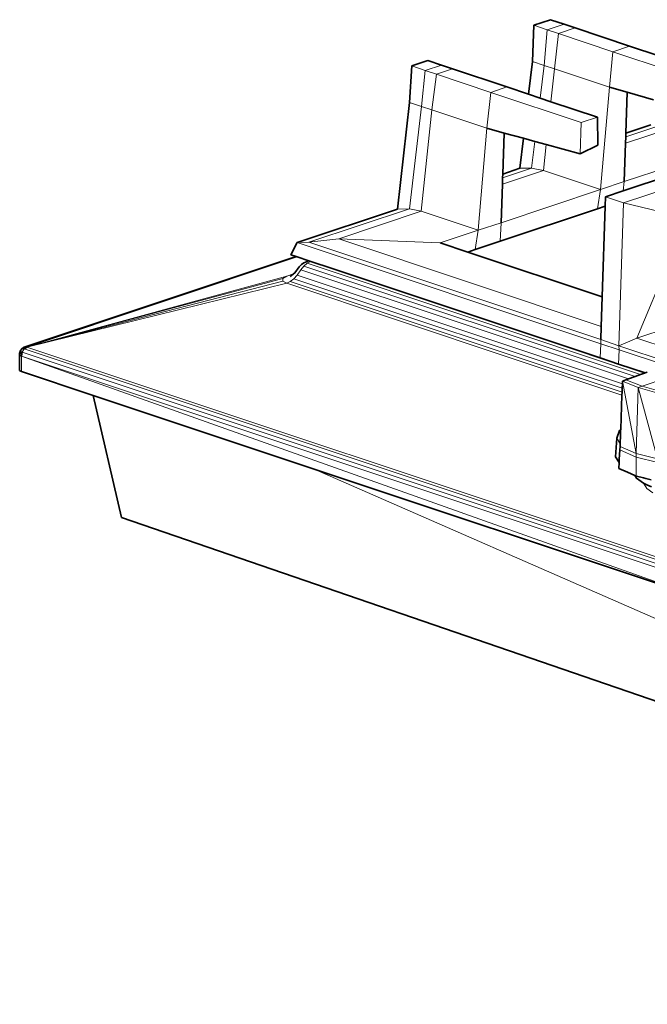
# Model space of a CAD drawing. Header units: inches. Extents: x 0 to 12.9, y 0 to 8.3.
# Tile 27 of 52: x 6.2 to 6.9, y 2.2 to 3.2. Entities that reach past the tile are written whole.
import ezdxf

# ---------------------------------------------------------------- set-up
doc = ezdxf.new("R2010")
doc.units = ezdxf.units.IN
doc.header["$MEASUREMENT"] = 0
doc.layers.add('Default', color=7, linetype='Continuous')

# ---------------------------------------------------------------- blocks, each defined once
blk = doc.blocks.new('MODEL_3')
at = {"lineweight": 0}
for p, q in [((6.7542, 3.2099), (6.772, 3.2158)), ((6.772, 3.2158), (6.7865, 3.211)), ((6.7528, 3.1713), (6.7542, 3.2099)), ((6.7687, 3.205), (6.7542, 3.2099)), ((6.7542, 3.2099), (6.7687, 3.205)), ((6.7655, 3.167), (6.7687, 3.205)), ((6.7687, 3.205), (6.7655, 3.167)), ((6.7687, 3.205), (6.7865, 3.211)), ((6.7865, 3.211), (6.7687, 3.205)), ((6.7805, 3.2011), (6.7687, 3.205)), ((6.7687, 3.205), (6.7805, 3.2011)), ((6.7805, 3.2011), (6.7983, 3.207)), ((6.7983, 3.207), (6.7805, 3.2011)), ((6.7865, 3.211), (6.7983, 3.207)), ((6.7983, 3.207), (6.8565, 3.1876)), ((6.7805, 3.2011), (6.7764, 3.1634)), ((6.7764, 3.1634), (6.7805, 3.2011)), ((6.8387, 3.1817), (6.7805, 3.2011)), ((6.7805, 3.2011), (6.8387, 3.1817)), ((6.8351, 3.1438), (6.8387, 3.1817)), ((6.8387, 3.1817), (6.8351, 3.1438)), ((6.8565, 3.1876), (6.8387, 3.1817)), ((6.8387, 3.1817), (6.8565, 3.1876)), ((6.9909, 3.131), (6.8387, 3.1817)), ((6.8387, 3.1817), (6.9909, 3.131)), ((6.8565, 3.1876), (6.8875, 3.1773)), ((6.6241, 3.1665), (6.6412, 3.1722)), ((6.6412, 3.1722), (6.6557, 3.1674)), ((6.7487, 3.1364), (6.7528, 3.1713)), ((6.7528, 3.1713), (6.7655, 3.167)), ((6.7655, 3.167), (6.7528, 3.1713)), ((6.6219, 3.1276), (6.6241, 3.1665)), ((6.6241, 3.1665), (6.6386, 3.1617)), ((6.6386, 3.1617), (6.6241, 3.1665)), ((6.6346, 3.1233), (6.6386, 3.1617)), ((6.6386, 3.1617), (6.6346, 3.1233)), ((6.6386, 3.1617), (6.6557, 3.1674)), ((6.6557, 3.1674), (6.6386, 3.1617)), ((6.6504, 3.1577), (6.6386, 3.1617)), ((6.6386, 3.1617), (6.6504, 3.1577)), ((6.6504, 3.1577), (6.6675, 3.1634)), ((6.6675, 3.1634), (6.6504, 3.1577)), ((6.6557, 3.1674), (6.6675, 3.1634)), ((6.6675, 3.1634), (6.7257, 3.1441)), ((6.7655, 3.167), (6.7612, 3.1322)), ((6.7612, 3.1322), (6.7655, 3.167)), ((6.7764, 3.1634), (6.7655, 3.167)), ((6.7655, 3.167), (6.7764, 3.1634)), ((6.7726, 3.1284), (6.7764, 3.1634)), ((6.7764, 3.1634), (6.7726, 3.1284)), ((6.7764, 3.1634), (6.8351, 3.1438)), ((6.8351, 3.1438), (6.7764, 3.1634)), ((6.6504, 3.1577), (6.6454, 3.1197)), ((6.6454, 3.1197), (6.6504, 3.1577)), ((6.7086, 3.1383), (6.6504, 3.1577)), ((6.6504, 3.1577), (6.7086, 3.1383)), ((6.7041, 3.1002), (6.7086, 3.1383)), ((6.7086, 3.1383), (6.7041, 3.1002)), ((6.7257, 3.1441), (6.7086, 3.1383)), ((6.7086, 3.1383), (6.7257, 3.1441)), ((6.8049, 3.1062), (6.7086, 3.1383)), ((6.7086, 3.1383), (6.8049, 3.1062)), ((6.7257, 3.1441), (6.7487, 3.1364)), ((6.8351, 3.1438), (6.8253, 3.0347)), ((6.8253, 3.0347), (6.8351, 3.1438)), ((6.8351, 3.1438), (6.8538, 3.1385)), ((6.8538, 3.1385), (6.8351, 3.1438)), ((6.8538, 3.1385), (6.8524, 3.095)), ((6.8821, 3.1304), (6.8538, 3.1385)), ((6.7612, 3.1322), (6.7487, 3.1364)), ((6.7487, 3.1364), (6.7612, 3.1322)), ((6.7612, 3.1322), (6.7726, 3.1284)), ((6.7726, 3.1284), (6.7612, 3.1322)), ((6.7726, 3.1284), (6.8221, 3.1119)), ((6.8221, 3.1119), (6.7726, 3.1284)), ((6.6089, 3.0139), (6.6219, 3.1276)), ((6.6217, 3.0143), (6.6346, 3.1233)), ((6.6346, 3.1233), (6.6217, 3.0143)), ((6.6346, 3.1233), (6.6219, 3.1276)), ((6.6219, 3.1276), (6.6346, 3.1233)), ((6.6454, 3.1197), (6.6343, 3.0116)), ((6.6343, 3.0116), (6.6454, 3.1197)), ((6.6454, 3.1197), (6.6346, 3.1233)), ((6.6346, 3.1233), (6.6454, 3.1197)), ((6.7041, 3.1002), (6.6454, 3.1197)), ((6.6454, 3.1197), (6.7041, 3.1002)), ((6.8221, 3.1119), (6.8049, 3.1062)), ((6.8049, 3.1062), (6.8221, 3.1119)), ((6.8221, 3.1119), (6.8227, 3.082)), ((6.8227, 3.082), (6.8221, 3.1119)), ((6.7041, 3.1002), (6.6951, 2.9913)), ((6.6951, 2.9913), (6.7041, 3.1002)), ((6.7227, 3.095), (6.7041, 3.1002)), ((6.7041, 3.1002), (6.7227, 3.095)), ((6.8037, 3.0727), (6.8049, 3.1062)), ((6.8049, 3.1062), (6.8037, 3.0727)), ((6.852, 3.0841), (6.9042, 3.1015)), ((6.9042, 3.1015), (6.852, 3.0841)), ((6.8523, 3.0911), (6.8917, 3.1042)), ((6.8917, 3.1042), (6.8523, 3.0911)), ((6.8524, 3.095), (6.8791, 3.1039)), ((6.7227, 3.095), (6.7212, 3.0513)), ((6.7432, 3.0894), (6.7227, 3.095)), ((6.7394, 3.0574), (6.7432, 3.0894)), ((6.7555, 3.086), (6.7432, 3.0894)), ((6.7432, 3.0894), (6.7555, 3.086)), ((6.752, 3.0577), (6.7555, 3.086)), ((6.7555, 3.086), (6.752, 3.0577)), ((6.7676, 3.0827), (6.7555, 3.086)), ((6.7555, 3.086), (6.7676, 3.0827)), ((6.8523, 3.0911), (6.852, 3.0841)), ((6.852, 3.0841), (6.8523, 3.0911)), ((6.8524, 3.095), (6.8523, 3.0911)), ((6.8523, 3.0911), (6.8524, 3.095)), ((6.7645, 3.055), (6.7676, 3.0827)), ((6.7676, 3.0827), (6.7645, 3.055)), ((6.8037, 3.0727), (6.7676, 3.0827)), ((6.7676, 3.0827), (6.8037, 3.0727)), ((6.8227, 3.082), (6.8037, 3.0727)), ((6.8037, 3.0727), (6.8227, 3.082)), ((6.852, 3.0841), (6.8507, 3.0432)), ((6.8507, 3.0432), (6.852, 3.0841)), ((6.8507, 3.0432), (6.965, 3.0813)), ((6.965, 3.0813), (6.8507, 3.0432)), ((6.7208, 3.0404), (6.7645, 3.055)), ((6.7645, 3.055), (6.7208, 3.0404)), ((6.721, 3.0474), (6.752, 3.0577)), ((6.752, 3.0577), (6.721, 3.0474)), ((6.7212, 3.0513), (6.7394, 3.0574)), ((6.7394, 3.0574), (6.752, 3.0577)), ((6.752, 3.0577), (6.7394, 3.0574)), ((6.7645, 3.055), (6.752, 3.0577)), ((6.752, 3.0577), (6.7645, 3.055)), ((6.8253, 3.0347), (6.7645, 3.055)), ((6.7645, 3.055), (6.8253, 3.0347)), ((6.721, 3.0474), (6.7208, 3.0404)), ((6.7208, 3.0404), (6.721, 3.0474)), ((6.7212, 3.0513), (6.721, 3.0474)), ((6.721, 3.0474), (6.7212, 3.0513)), ((6.9022, 3.0509), (6.8497, 3.0334)), ((6.8497, 3.0334), (6.9022, 3.0509)), ((6.9216, 3.0444), (6.8501, 3.0205)), ((6.8501, 3.0205), (6.9216, 3.0444)), ((6.7208, 3.0404), (6.7194, 2.9994)), ((6.7194, 2.9994), (6.7208, 3.0404)), ((6.7194, 2.9994), (6.8253, 3.0347)), ((6.8253, 3.0347), (6.7194, 2.9994)), ((6.8221, 3.0142), (6.8253, 3.0347)), ((6.8253, 3.0347), (6.8221, 3.0142)), ((6.8507, 3.0432), (6.8253, 3.0347)), ((6.8253, 3.0347), (6.8507, 3.0432)), ((6.8497, 3.0334), (6.8307, 3.027)), ((6.8307, 3.027), (6.8497, 3.0334)), ((6.8507, 3.0432), (6.8497, 3.0334)), ((6.8497, 3.0334), (6.8507, 3.0432)), ((6.8307, 3.027), (6.8303, 3.0169)), ((6.8303, 3.0169), (6.8307, 3.027)), ((6.8307, 3.027), (6.8501, 3.0205)), ((6.8501, 3.0205), (6.8307, 3.027)), ((6.502, 2.9782), (6.6089, 3.0139)), ((6.6217, 3.0143), (6.5145, 2.9785)), ((6.5145, 2.9785), (6.6217, 3.0143)), ((6.6217, 3.0143), (6.6089, 3.0139)), ((6.6089, 3.0139), (6.6217, 3.0143)), ((6.6343, 3.0116), (6.6217, 3.0143)), ((6.6217, 3.0143), (6.6343, 3.0116)), ((6.7184, 2.9796), (6.8221, 3.0142)), ((6.8221, 3.0142), (6.7184, 2.9796)), ((6.8303, 3.0169), (6.8221, 3.0142)), ((6.8221, 3.0142), (6.8303, 3.0169)), ((6.8303, 3.0169), (6.8272, 2.9203)), ((6.8272, 2.9203), (6.8303, 3.0169)), ((6.8451, 2.8683), (6.8501, 3.0205)), ((6.8501, 3.0205), (6.8451, 2.8683)), ((6.8501, 3.0205), (6.9172, 3.0041)), ((6.9172, 3.0041), (6.8501, 3.0205)), ((6.6343, 3.0116), (6.5463, 2.9822)), ((6.5463, 2.9822), (6.6343, 3.0116)), ((6.6343, 3.0116), (6.6951, 2.9913)), ((6.6951, 2.9913), (6.6343, 3.0116)), ((6.8643, 2.8762), (6.9172, 3.0041)), ((6.9172, 3.0041), (6.8643, 2.8762)), ((6.6951, 2.9913), (6.7194, 2.9994)), ((6.7194, 2.9994), (6.6951, 2.9913)), ((6.7194, 2.9994), (6.7184, 2.9796)), ((6.7184, 2.9796), (6.7194, 2.9994)), ((6.5145, 2.9785), (6.5463, 2.9822)), ((6.5463, 2.9822), (6.5145, 2.9785)), ((6.5463, 2.9822), (6.8262, 2.8889)), ((6.6546, 2.9778), (6.5463, 2.9822)), ((6.5463, 2.9822), (6.6546, 2.9778)), ((6.8262, 2.8889), (6.5463, 2.9822)), ((6.6951, 2.9913), (6.6546, 2.9778)), ((6.6546, 2.9778), (6.6951, 2.9913)), ((6.6951, 2.9913), (6.6919, 2.9708)), ((6.6919, 2.9708), (6.6951, 2.9913)), ((6.4952, 2.9652), (6.502, 2.9782)), ((6.5145, 2.9785), (6.502, 2.9782)), ((6.502, 2.9782), (6.5145, 2.9785)), ((6.8258, 2.8703), (6.502, 2.9782)), ((6.502, 2.9782), (6.8258, 2.8703)), ((6.5145, 2.9785), (6.8257, 2.8748)), ((6.8257, 2.8748), (6.5145, 2.9785)), ((6.6838, 2.9681), (6.6546, 2.9778)), ((6.6546, 2.9778), (6.6838, 2.9681)), ((6.6919, 2.9708), (6.6838, 2.9681)), ((6.6838, 2.9681), (6.6919, 2.9708)), ((6.7184, 2.9796), (6.6919, 2.9708)), ((6.6919, 2.9708), (6.7184, 2.9796)), ((6.211, 2.8667), (6.5008, 2.9633)), ((6.2137, 2.8668), (6.5021, 2.9629)), ((6.5021, 2.9629), (6.2137, 2.8668)), ((6.5008, 2.9633), (6.4952, 2.9652)), ((6.5008, 2.9633), (6.5021, 2.9629)), ((6.5021, 2.9629), (6.5008, 2.9633)), ((6.5021, 2.9629), (6.5145, 2.9588)), ((6.5145, 2.9588), (6.5021, 2.9629)), ((6.6838, 2.9681), (6.8272, 2.9203)), ((6.8272, 2.9203), (6.6838, 2.9681)), ((6.5039, 2.9522), (6.4996, 2.946)), ((6.5065, 2.955), (6.5039, 2.9522)), ((6.506, 2.9492), (6.5089, 2.9531)), ((6.509, 2.9565), (6.5065, 2.955)), ((6.5089, 2.9531), (6.5125, 2.9562)), ((6.5089, 2.9531), (6.8622, 2.8353)), ((6.8622, 2.8353), (6.5089, 2.9531)), ((6.5127, 2.9581), (6.509, 2.9565)), ((6.5125, 2.9562), (6.5161, 2.9579)), ((6.5125, 2.9562), (6.8682, 2.8375)), ((6.8682, 2.8375), (6.5125, 2.9562)), ((6.5145, 2.9588), (6.5127, 2.9581)), ((6.5166, 2.958), (6.5145, 2.9588)), ((6.5161, 2.9579), (6.8723, 2.839)), ((6.8723, 2.839), (6.5161, 2.9579)), ((6.5161, 2.9579), (6.5391, 2.9506)), ((6.5391, 2.9506), (6.5166, 2.958)), ((6.5391, 2.9506), (6.8252, 2.8552)), ((6.8252, 2.8552), (6.5391, 2.9506)), ((6.2137, 2.8668), (6.4908, 2.9423)), ((6.4908, 2.9423), (6.2137, 2.8668)), ((6.4867, 2.94), (6.2137, 2.8668)), ((6.2137, 2.8668), (6.4867, 2.94)), ((6.4908, 2.9423), (6.4867, 2.94)), ((6.4867, 2.94), (6.4867, 2.9371)), ((6.498, 2.9448), (6.4908, 2.9423)), ((6.4943, 2.9366), (6.4983, 2.9396)), ((6.4996, 2.946), (6.498, 2.9448)), ((6.4983, 2.9396), (6.5018, 2.9433)), ((6.8485, 2.8229), (6.4983, 2.9396)), ((6.4983, 2.9396), (6.8485, 2.8229)), ((6.5018, 2.9433), (6.506, 2.9492)), ((6.8487, 2.8277), (6.5018, 2.9433)), ((6.5018, 2.9433), (6.8487, 2.8277)), ((6.506, 2.9492), (6.8552, 2.8328)), ((6.8552, 2.8328), (6.506, 2.9492)), ((6.4867, 2.9371), (6.2137, 2.8668)), ((6.2137, 2.8668), (6.4867, 2.9371)), ((6.2137, 2.8668), (6.4908, 2.9348)), ((6.4908, 2.9348), (6.2137, 2.8668)), ((6.2137, 2.8668), (6.4908, 2.9348)), ((6.2137, 2.8668), (6.4908, 2.9348)), ((6.4867, 2.9371), (6.4908, 2.9348)), ((6.4908, 2.9348), (6.4943, 2.9366)), ((6.4908, 2.9348), (6.8483, 2.8156)), ((6.8483, 2.8156), (6.4908, 2.9348)), ((6.4908, 2.9348), (6.8483, 2.8156)), ((6.4908, 2.9348), (6.8483, 2.8156)), ((6.8484, 2.8186), (6.4943, 2.9366)), ((6.4943, 2.9366), (6.8484, 2.8186)), ((6.8272, 2.9203), (6.8262, 2.8889)), ((6.8262, 2.8889), (6.8272, 2.9203)), ((6.8262, 2.8889), (6.8257, 2.8748)), ((6.8257, 2.8748), (6.8262, 2.8889)), ((6.8643, 2.8762), (6.9119, 2.892)), ((6.9119, 2.892), (6.8643, 2.8762)), ((6.8643, 2.8762), (6.8451, 2.8683)), ((6.8451, 2.8683), (6.8643, 2.8762)), ((6.9239, 2.8563), (6.8643, 2.8762)), ((6.8643, 2.8762), (6.9239, 2.8563)), ((6.2137, 2.8668), (6.211, 2.8667)), ((6.211, 2.8649), (6.2121, 2.8657)), ((6.2121, 2.8657), (6.2137, 2.8668)), ((7.827, 2.3291), (6.2137, 2.8668)), ((6.2137, 2.8668), (7.827, 2.3291)), ((7.827, 2.3291), (6.2137, 2.8668)), ((7.827, 2.3291), (6.2137, 2.8668)), ((6.8258, 2.8703), (6.8252, 2.8552)), ((6.8252, 2.8552), (6.8258, 2.8703)), ((6.8257, 2.8748), (6.8258, 2.8703)), ((6.8258, 2.8703), (6.8257, 2.8748)), ((6.8257, 2.8748), (6.8451, 2.8683)), ((6.8451, 2.8683), (6.8257, 2.8748)), ((6.8452, 2.8638), (6.8258, 2.8703)), ((6.8258, 2.8703), (6.8452, 2.8638)), ((6.8451, 2.8683), (6.8452, 2.8638)), ((6.8452, 2.8638), (6.8451, 2.8683)), ((6.8451, 2.8683), (6.9025, 2.8492)), ((6.9025, 2.8492), (6.8451, 2.8683)), ((6.206, 2.8585), (6.2081, 2.8573)), ((6.206, 2.8418), (6.206, 2.8585)), ((6.2081, 2.8573), (6.2088, 2.8613)), ((7.8221, 2.3194), (6.2081, 2.8573)), ((6.2081, 2.8573), (7.8221, 2.3194)), ((6.9423, 2.596), (6.2081, 2.8573)), ((6.2081, 2.8573), (6.9423, 2.596)), ((6.2081, 2.8407), (6.2081, 2.8573)), ((6.2081, 2.8573), (6.2081, 2.8407)), ((6.2088, 2.8613), (6.211, 2.8649)), ((7.8225, 2.3235), (6.2088, 2.8613)), ((6.2088, 2.8613), (7.8225, 2.3235)), ((6.211, 2.8649), (7.8244, 2.3272)), ((7.8244, 2.3272), (6.211, 2.8649)), ((6.8252, 2.8552), (6.8446, 2.8487)), ((6.8446, 2.8487), (6.8252, 2.8552)), ((6.8452, 2.8638), (6.8446, 2.8487)), ((6.8446, 2.8487), (6.8452, 2.8638)), ((6.8452, 2.8638), (6.8958, 2.847)), ((6.8958, 2.847), (6.8452, 2.8638)), ((6.8446, 2.8487), (6.8729, 2.8393)), ((6.8729, 2.8393), (6.8446, 2.8487)), ((6.2081, 2.8407), (6.206, 2.8418)), ((6.2843, 2.8153), (6.2081, 2.8407)), ((6.8552, 2.8328), (6.8622, 2.8353)), ((6.8622, 2.8353), (6.8552, 2.8328)), ((6.8622, 2.8353), (6.8682, 2.8375)), ((6.8682, 2.8375), (6.8622, 2.8353)), ((6.8682, 2.8375), (6.8723, 2.839)), ((6.8723, 2.839), (6.8682, 2.8375)), ((6.8723, 2.839), (6.8729, 2.8393)), ((6.8729, 2.8393), (6.8723, 2.839)), ((6.8729, 2.8393), (6.8753, 2.8402)), ((6.8753, 2.8402), (6.8729, 2.8393)), ((6.8485, 2.8229), (6.8487, 2.8277)), ((6.8487, 2.8277), (6.8485, 2.8229)), ((6.8488, 2.8304), (6.8487, 2.8277)), ((6.8487, 2.8277), (6.8488, 2.8304)), ((6.8488, 2.8304), (6.8525, 2.8318)), ((6.8525, 2.8318), (6.8488, 2.8304)), ((6.8634, 2.7533), (6.8488, 2.8304)), ((6.8488, 2.8304), (6.8654, 2.8237)), ((6.8654, 2.8237), (6.8488, 2.8304)), ((6.8488, 2.8304), (6.8634, 2.7533)), ((6.8552, 2.8328), (6.8525, 2.8318)), ((6.8525, 2.8318), (6.8552, 2.8328)), ((6.8525, 2.8318), (6.8697, 2.8251)), ((6.8697, 2.8251), (6.8525, 2.8318)), ((6.8634, 2.7533), (6.8654, 2.8237)), ((6.8654, 2.8237), (6.8634, 2.7533)), ((6.8654, 2.8237), (6.8697, 2.8251)), ((6.8697, 2.8251), (6.8654, 2.8237)), ((6.8654, 2.8237), (6.8863, 2.7476)), ((6.8863, 2.7476), (6.8654, 2.8237)), ((6.8654, 2.8237), (6.8855, 2.8181)), ((6.8855, 2.8181), (6.8654, 2.8237)), ((6.8697, 2.8251), (6.8951, 2.8336)), ((6.8951, 2.8336), (6.8697, 2.8251)), ((6.8697, 2.8251), (6.8897, 2.8194)), ((6.8897, 2.8194), (6.8697, 2.8251)), ((6.5199, 2.7367), (6.2843, 2.8153)), ((6.3146, 2.6853), (6.2843, 2.8153)), ((6.2843, 2.8153), (6.5199, 2.7367)), ((6.8483, 2.8156), (6.847, 2.7794)), ((6.847, 2.7794), (6.8483, 2.8156)), ((6.8483, 2.8156), (6.847, 2.7794)), ((6.8483, 2.8156), (6.847, 2.7794)), ((6.8483, 2.8156), (6.8484, 2.8186)), ((6.8484, 2.8186), (6.8483, 2.8156)), ((6.8484, 2.8186), (6.8485, 2.8229)), ((6.8485, 2.8229), (6.8484, 2.8186)), ((6.8456, 2.778), (6.8427, 2.7696)), ((6.8456, 2.778), (6.8427, 2.7696)), ((6.8456, 2.778), (6.8427, 2.7696)), ((6.847, 2.7794), (6.8456, 2.778)), ((6.847, 2.7794), (6.8456, 2.778)), ((6.847, 2.7794), (6.8456, 2.778)), ((6.8464, 2.7636), (6.8468, 2.7731)), ((6.8468, 2.7731), (6.8469, 2.7774)), ((6.8469, 2.7774), (6.847, 2.7794)), ((6.8427, 2.7696), (6.8413, 2.7499)), ((6.8413, 2.7499), (6.8427, 2.7696)), ((6.8427, 2.7696), (6.8413, 2.7499)), ((6.8427, 2.7696), (6.8413, 2.7499)), ((6.8427, 2.7696), (6.8464, 2.7636)), ((6.8463, 2.761), (6.8459, 2.7572)), ((6.8459, 2.7572), (6.8463, 2.761)), ((6.8464, 2.7636), (6.8463, 2.761)), ((6.8463, 2.761), (6.8464, 2.7636)), ((6.8463, 2.761), (6.8634, 2.7533)), ((6.8634, 2.7533), (6.8463, 2.761)), ((6.8459, 2.7572), (6.8454, 2.7471)), ((6.8454, 2.7471), (6.8459, 2.7572)), ((6.8459, 2.7572), (6.8634, 2.7495)), ((6.8634, 2.7495), (6.8459, 2.7572)), ((6.8634, 2.7495), (6.8634, 2.7533)), ((6.8634, 2.7533), (6.8863, 2.7476)), ((6.8863, 2.7476), (6.8634, 2.7533)), ((6.8634, 2.7533), (6.8634, 2.7495)), ((6.8413, 2.7499), (6.8452, 2.7436)), ((6.8452, 2.7436), (6.8413, 2.7499)), ((6.8413, 2.7499), (6.8452, 2.7436)), ((6.8413, 2.7499), (6.8452, 2.7436)), ((6.8452, 2.7436), (6.8449, 2.7374)), ((6.8452, 2.7436), (6.8449, 2.7374)), ((6.8452, 2.7436), (6.8449, 2.7374)), ((6.845, 2.7374), (6.8452, 2.7436)), ((6.8454, 2.7471), (6.8452, 2.7436)), ((6.8452, 2.7436), (6.8454, 2.7471)), ((6.8634, 2.7495), (6.8633, 2.7393)), ((6.8633, 2.7393), (6.8634, 2.7495)), ((6.8634, 2.7495), (6.8865, 2.7437)), ((6.8865, 2.7437), (6.8634, 2.7495)), ((7.8243, 2.1662), (6.5199, 2.7367)), ((6.5199, 2.7367), (6.9423, 2.596)), ((6.9423, 2.596), (6.5199, 2.7367)), ((6.5199, 2.7367), (7.8243, 2.1662)), ((6.8449, 2.7374), (6.8542, 2.7334)), ((6.8449, 2.7374), (6.8542, 2.7334)), ((6.8449, 2.7374), (6.8542, 2.7334)), ((6.8542, 2.7334), (6.845, 2.7374)), ((6.8542, 2.7334), (6.862, 2.73)), ((6.862, 2.73), (6.8542, 2.7334)), ((6.8542, 2.7334), (6.862, 2.73)), ((6.8542, 2.7334), (6.862, 2.73)), ((6.862, 2.73), (6.8638, 2.7271)), ((6.8634, 2.7294), (6.862, 2.73)), ((6.862, 2.73), (6.8638, 2.7271)), ((6.862, 2.73), (6.8638, 2.7271)), ((6.8633, 2.7393), (6.8634, 2.7294)), ((6.8634, 2.7294), (6.8633, 2.7393)), ((6.8638, 2.7293), (6.8634, 2.7294)), ((6.8712, 2.7274), (6.8638, 2.7293)), ((6.8638, 2.7271), (6.8712, 2.7218)), ((6.8638, 2.7271), (6.8712, 2.7218)), ((6.8638, 2.7271), (6.8712, 2.7218)), ((6.8739, 2.7267), (6.8712, 2.7274)), ((6.8712, 2.7218), (6.8719, 2.7215)), ((6.8712, 2.7218), (6.8719, 2.7215)), ((6.8712, 2.7218), (6.8719, 2.7215)), ((6.8719, 2.7215), (6.8719, 2.7208)), ((6.8719, 2.7215), (6.8719, 2.7208)), ((6.8719, 2.7215), (6.8719, 2.7208)), ((6.8719, 2.7208), (6.8749, 2.7159)), ((6.8719, 2.7208), (6.8749, 2.7159)), ((6.8719, 2.7208), (6.8749, 2.7159)), ((6.8796, 2.7252), (6.8739, 2.7267)), ((6.8749, 2.7159), (6.8811, 2.7115)), ((6.8749, 2.7159), (6.8811, 2.7115)), ((6.8749, 2.7159), (6.8811, 2.7115)), ((7.8243, 2.1662), (6.3146, 2.6853))]:
    blk.add_line(p, q, dxfattribs=at).dxf.unprotected_set("ltscale", 0)
at = {"lineweight": 35}
for p, q in [((6.7542, 3.2099), (6.772, 3.2158)), ((6.772, 3.2158), (6.7865, 3.211)), ((6.7542, 3.2099), (6.7528, 3.1713)), ((6.7865, 3.211), (6.7983, 3.207)), ((6.8565, 3.1876), (6.7983, 3.207)), ((6.8875, 3.1773), (6.8565, 3.1876)), ((6.6241, 3.1665), (6.6412, 3.1722)), ((6.6412, 3.1722), (6.6557, 3.1674)), ((6.7528, 3.1713), (6.7487, 3.1364)), ((6.6219, 3.1276), (6.6241, 3.1665)), ((6.6557, 3.1674), (6.6675, 3.1634)), ((6.7257, 3.1441), (6.6675, 3.1634)), ((6.7487, 3.1364), (6.7257, 3.1441)), ((6.8351, 3.1438), (6.8538, 3.1385)), ((6.8538, 3.1385), (6.8524, 3.095)), ((6.8538, 3.1385), (6.8821, 3.1304)), ((6.7612, 3.1322), (6.7487, 3.1364)), ((6.7726, 3.1284), (6.7612, 3.1322)), ((6.8221, 3.1119), (6.7726, 3.1284)), ((6.6219, 3.1276), (6.6089, 3.0139)), ((6.8227, 3.082), (6.8221, 3.1119)), ((6.7041, 3.1002), (6.7227, 3.095)), ((6.8791, 3.1039), (6.8524, 3.095)), ((6.7227, 3.095), (6.7212, 3.0513)), ((6.7227, 3.095), (6.7432, 3.0894)), ((6.7432, 3.0894), (6.7394, 3.0574)), ((6.7432, 3.0894), (6.7555, 3.086)), ((6.7555, 3.086), (6.7676, 3.0827)), ((6.8523, 3.0911), (6.852, 3.0841)), ((6.8524, 3.095), (6.8523, 3.0911)), ((6.7676, 3.0827), (6.8037, 3.0727)), ((6.8037, 3.0727), (6.8227, 3.082)), ((6.852, 3.0841), (6.8507, 3.0432)), ((6.7212, 3.0513), (6.7394, 3.0574)), ((6.721, 3.0474), (6.7208, 3.0404)), ((6.7212, 3.0513), (6.721, 3.0474)), ((6.8497, 3.0334), (6.9022, 3.0509)), ((6.7208, 3.0404), (6.7194, 2.9994)), ((6.8307, 3.027), (6.8497, 3.0334)), ((6.8303, 3.0169), (6.8307, 3.027)), ((6.6089, 3.0139), (6.502, 2.9782)), ((6.7184, 2.9796), (6.8221, 3.0142)), ((6.8303, 3.0169), (6.8221, 3.0142)), ((6.8272, 2.9203), (6.8303, 3.0169)), ((6.502, 2.9782), (6.4952, 2.9652)), ((6.6546, 2.9778), (6.6838, 2.9681)), ((6.6919, 2.9708), (6.6838, 2.9681)), ((6.6919, 2.9708), (6.7184, 2.9796)), ((6.5008, 2.9633), (6.211, 2.8667)), ((6.4952, 2.9652), (6.5008, 2.9633)), ((6.5008, 2.9633), (6.5021, 2.9629)), ((6.5021, 2.9629), (6.5145, 2.9588)), ((6.6838, 2.9681), (6.8272, 2.9203)), ((6.5039, 2.9522), (6.4996, 2.946)), ((6.5039, 2.9522), (6.5065, 2.955)), ((6.5065, 2.955), (6.509, 2.9565)), ((6.509, 2.9565), (6.5127, 2.9581)), ((6.5145, 2.9588), (6.5127, 2.9581)), ((6.5145, 2.9588), (6.5166, 2.958)), ((6.5166, 2.958), (6.5391, 2.9506)), ((6.5391, 2.9506), (6.8252, 2.8552)), ((6.4944, 2.9422), (6.4955, 2.9426)), ((6.4955, 2.9426), (6.498, 2.9448)), ((6.498, 2.9448), (6.4996, 2.946)), ((6.8262, 2.8889), (6.8272, 2.9203)), ((6.8257, 2.8748), (6.8262, 2.8889)), ((6.2068, 2.863), (6.2092, 2.8655)), ((6.211, 2.8667), (6.2092, 2.8655)), ((6.2092, 2.8655), (6.2096, 2.8653)), ((6.211, 2.8667), (6.2137, 2.8668)), ((6.2121, 2.8657), (6.211, 2.8649)), ((6.2137, 2.8668), (6.2121, 2.8657)), ((6.206, 2.8599), (6.2068, 2.863)), ((6.2065, 2.8602), (6.206, 2.8585)), ((6.206, 2.8585), (6.206, 2.8599)), ((6.2081, 2.8573), (6.206, 2.8585)), ((6.206, 2.8585), (6.206, 2.8418)), ((6.2068, 2.8614), (6.2065, 2.8602)), ((6.2081, 2.8611), (6.2065, 2.8602)), ((6.2081, 2.8613), (6.2068, 2.8614)), ((6.2081, 2.8573), (6.2088, 2.8613)), ((6.2081, 2.8613), (6.2081, 2.8611)), ((6.2086, 2.8613), (6.2081, 2.8613)), ((6.2088, 2.8613), (6.2086, 2.8613)), ((6.2096, 2.8653), (6.2104, 2.8651)), ((6.2104, 2.8651), (6.211, 2.8649)), ((6.8446, 2.8487), (6.8252, 2.8552)), ((6.8729, 2.8393), (6.8446, 2.8487)), ((6.2081, 2.8407), (6.206, 2.8418)), ((6.2843, 2.8153), (6.2081, 2.8407)), ((6.8622, 2.8353), (6.8552, 2.8328)), ((6.8682, 2.8375), (6.8622, 2.8353)), ((6.8723, 2.839), (6.8682, 2.8375)), ((6.8729, 2.8393), (6.8723, 2.839)), ((6.8753, 2.8402), (6.8729, 2.8393)), ((6.8487, 2.8277), (6.8485, 2.8229)), ((6.8488, 2.8304), (6.8487, 2.8277)), ((6.8525, 2.8318), (6.8488, 2.8304)), ((6.8552, 2.8328), (6.8525, 2.8318)), ((6.2843, 2.8153), (6.3146, 2.6853)), ((6.5199, 2.7367), (6.2843, 2.8153)), ((6.8483, 2.8156), (6.847, 2.7794)), ((6.8484, 2.8186), (6.8483, 2.8156)), ((6.8485, 2.8229), (6.8484, 2.8186)), ((6.8427, 2.7696), (6.8456, 2.778)), ((6.8456, 2.778), (6.847, 2.7794)), ((6.8468, 2.7731), (6.8464, 2.7636)), ((6.8469, 2.7774), (6.8468, 2.7731)), ((6.847, 2.7794), (6.8469, 2.7774)), ((6.8427, 2.7696), (6.8413, 2.7499)), ((6.8463, 2.761), (6.8459, 2.7572)), ((6.8464, 2.7636), (6.8463, 2.761)), ((6.8454, 2.7471), (6.8459, 2.7572)), ((6.8413, 2.7499), (6.8452, 2.7436)), ((6.8449, 2.7374), (6.8452, 2.7436)), ((6.8452, 2.7436), (6.8454, 2.7471)), ((6.9423, 2.596), (6.5199, 2.7367)), ((6.8542, 2.7334), (6.8449, 2.7374)), ((6.8542, 2.7334), (6.862, 2.73)), ((6.8638, 2.7271), (6.862, 2.73)), ((6.862, 2.73), (6.8634, 2.7294)), ((6.8634, 2.7294), (6.8638, 2.7293)), ((6.8638, 2.7293), (6.8712, 2.7274)), ((6.8712, 2.7218), (6.8638, 2.7271)), ((6.8712, 2.7274), (6.8739, 2.7267)), ((6.8719, 2.7215), (6.8712, 2.7218)), ((6.8719, 2.7208), (6.8719, 2.7215)), ((6.8749, 2.7201), (6.8719, 2.7215)), ((6.8739, 2.7267), (6.8796, 2.7252)), ((6.8797, 2.718), (6.8749, 2.7201)), ((6.3146, 2.6853), (7.8243, 2.1662))]:
    blk.add_line(p, q, dxfattribs=at)
blk = doc.blocks.new('Page 1')
at = {"layer": 'Default'}
blk.add_blockref('MODEL_3', (0, 0), dxfattribs=at)

msp = doc.modelspace()

# ---------------------------------------------------------------- block references
msp.add_blockref('Page 1', (0, 0))

doc.saveas('drawing.dxf')
